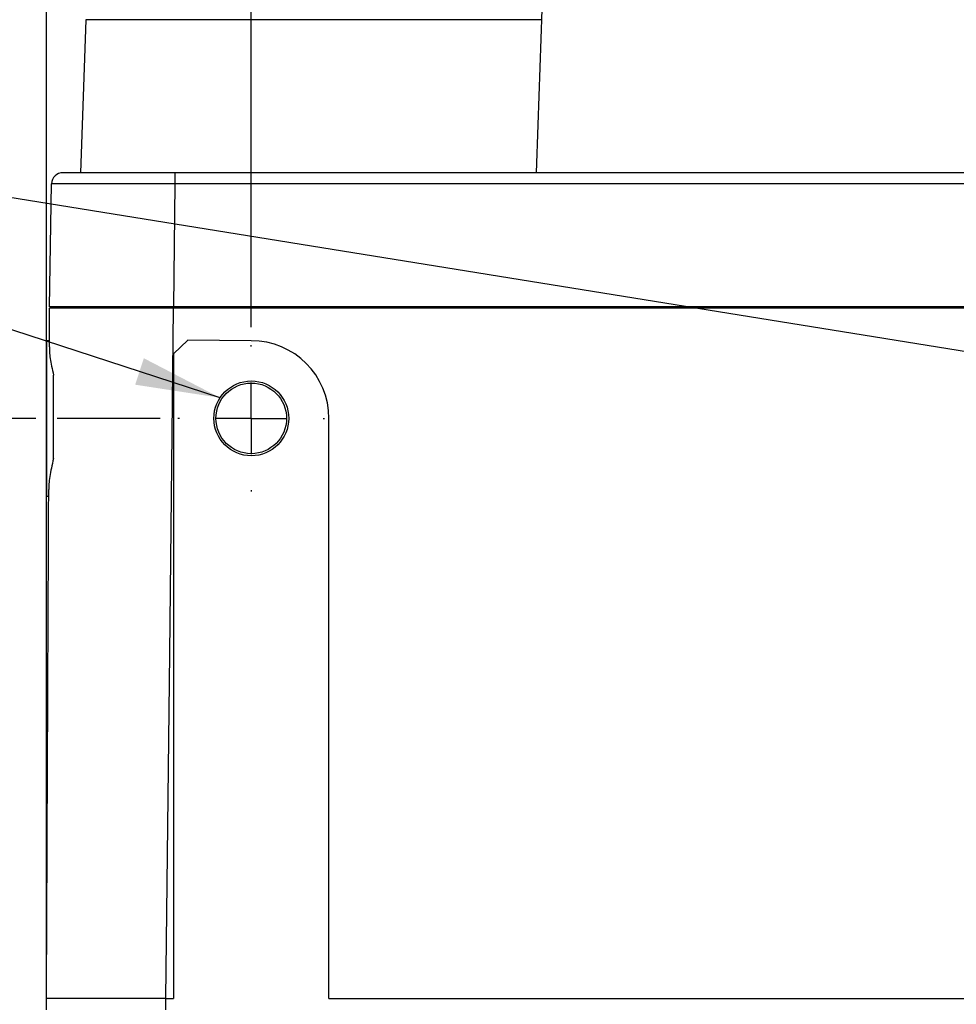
# Model space of a CAD drawing. Header units: millimetres. Extents: x 0 to 864, y 0 to 559.
# Tile 39 of 56: x 513 to 579, y 173 to 243. Entities that reach past the tile are written whole.
import ezdxf

# ---------------------------------------------------------------- set-up
doc = ezdxf.new("R2010")
doc.units = ezdxf.units.MM
doc.linetypes.add('CENTERX2', pattern=[20.32, 12.7, -2.54, 2.54, -2.54])
doc.layers.add('CENTER', color=40, linetype='CENTERX2')
doc.layers.add('DIMENSIONS', color=140, linetype='Continuous', lineweight=25)
doc.layers.add('TEXT', color=140, linetype='Continuous', lineweight=25)
doc.styles.add('SLDTEXTSTYLE0', font='TXT', dxfattribs={"width": 0.75})
doc.dimstyles.new('SLDDIMSTYLE0', dxfattribs={"dimtxt": 6, "dimasz": 6, "dimexe": 0, "dimexo": 0.0625, "dimgap": 1.5, "dimtad": 0, "dimtih": 1, "dimtoh": 1, "dimdec": 1, "dimrnd": 1e-09, "dimzin": 4, "dimdsep": 46, "dimtxsty": 'SLDTEXTSTYLE0', "dimsah": 1, "dimcen": 0.09, "dimadec": 0, "dimazin": 1, "dimtfac": 1, "dimtdec": 1, "dimtofl": 0, "dimtmove": 0, "dimatfit": 3, "dimfxl": 0, "dimfrac": 2, "dimtolj": 1, "dimtzin": 12, "dimarcsym": 0})
doc.dimstyles.new('SLDDIMSTYLE1', dxfattribs={"dimtxt": 6, "dimasz": 6, "dimexe": 0, "dimexo": 0.0625, "dimgap": 1.5, "dimtad": 0, "dimtih": 1, "dimtoh": 1, "dimdec": 1, "dimrnd": 1e-09, "dimzin": 12, "dimdsep": 46, "dimtxsty": 'SLDTEXTSTYLE0', "dimsah": 1, "dimcen": 0.09, "dimadec": 0, "dimazin": 3, "dimtfac": 1, "dimtdec": 1, "dimtofl": 0, "dimtmove": 0, "dimatfit": 3, "dimfxl": 0, "dimfrac": 2, "dimtolj": 1, "dimtzin": 12, "dimarcsym": 0})
doc.dimstyles.new('SLDDIMSTYLE2', dxfattribs={"dimtxt": 6, "dimasz": 6, "dimexe": 0, "dimexo": 0.0625, "dimgap": 1.5, "dimtad": 0, "dimtih": 1, "dimtoh": 1, "dimdec": 1, "dimrnd": 1e-09, "dimzin": 12, "dimdsep": 46, "dimtxsty": 'SLDTEXTSTYLE0', "dimsah": 1, "dimcen": 0.09, "dimadec": 0, "dimazin": 3, "dimtfac": 1, "dimtdec": 1, "dimtmove": 0, "dimatfit": 0, "dimfxl": 0, "dimfrac": 2, "dimtolj": 1, "dimtzin": 12, "dimarcsym": 0})
doc.dimstyles.new('SLDDIMSTYLE3', dxfattribs={"dimtxt": 0.18, "dimasz": 6, "dimexe": 0, "dimexo": 0.0625, "dimgap": 0, "dimtad": 0, "dimtih": 1, "dimtoh": 1, "dimdec": 0, "dimrnd": 1e-09, "dimzin": 0, "dimdsep": 46, "dimtxsty": 'Standard', "dimsah": 1, "dimcen": 0.09, "dimadec": 0, "dimazin": 0, "dimtfac": 6, "dimtdec": 0, "dimtofl": 0, "dimtmove": 0, "dimatfit": 3, "dimfxl": 0, "dimfrac": 2, "dimtolj": 1, "dimtzin": 0, "dimarcsym": 0})

# ---------------------------------------------------------------- blocks, each defined once
blk = doc.blocks.new('_D_14')
at = {"layer": 'DIMENSIONS'}
for p, q in [((529.36, 221.283), (529.36, 314.552)), ((602.36, 221.283), (602.36, 314.552)), ((558.102, 312.26), (556.274, 312.26)), ((556.274, 312.26), (556.274, 302.735)), ((573.619, 312.26), (575.447, 312.26)), ((575.447, 312.26), (575.447, 302.735)), ((529.36, 311.377), (553.23, 311.377)), ((602.36, 311.377), (578.491, 311.377)), ((556.274, 302.735), (558.102, 302.735)), ((575.447, 302.735), (573.619, 302.735))]:
    blk.add_line(p, q, dxfattribs=at)
for points in [[(529.36, 311.377), (535.36, 310.454), (535.36, 312.3)], [(602.36, 311.377), (596.36, 312.3), (596.36, 310.454)]]:
    blk.add_solid(points, dxfattribs=at)
at = {"layer": 'DIMENSIONS', "char_height": 6, "attachment_point": 1, "style": 'SLDTEXTSTYLE0'}
for s, insert in [('73.0', (558.102, 321.213)), ('2.87', (558.102, 310.469))]:
    blk.add_mtext(s, dxfattribs=dict(at, insert=insert))
blk = doc.blocks.new('_D_15')
at = {"layer": 'DIMENSIONS'}
for p, q in [((514.86, 174.993), (514.86, 314.552)), ((529.36, 221.283), (529.36, 314.552)), ((483.465, 312.26), (481.636, 312.26)), ((481.636, 312.26), (481.636, 302.735)), ((498.981, 312.26), (500.809, 312.26)), ((500.809, 312.26), (500.809, 302.735)), ((514.86, 311.377), (503.854, 311.377)), ((529.36, 311.377), (540.899, 311.377)), ((481.636, 302.735), (483.465, 302.735)), ((500.809, 302.735), (498.981, 302.735))]:
    blk.add_line(p, q, dxfattribs=at)
for points in [[(514.86, 311.377), (508.86, 312.3), (508.86, 310.454)], [(529.36, 311.377), (535.36, 310.454), (535.36, 312.3)]]:
    blk.add_solid(points, dxfattribs=at)
at = {"layer": 'DIMENSIONS', "char_height": 6, "attachment_point": 1, "style": 'SLDTEXTSTYLE0'}
for s, insert in [('14.5', (483.465, 321.213)), ('0.57', (483.465, 310.469))]:
    blk.add_mtext(s, dxfattribs=dict(at, insert=insert))
blk = doc.blocks.new('_D_17')
at = {"layer": 'DIMENSIONS'}
for p, q in [((514.11, 214.823), (488.048, 214.823)), ((491.223, 214.823), (491.223, 185.883)), ((522.9, 214.823), (515.61, 214.823)), ((483.465, 176.906), (481.636, 176.906)), ((481.636, 176.906), (481.636, 167.381)), ((498.981, 176.906), (500.809, 176.906)), ((500.809, 176.906), (500.809, 167.381)), ((481.636, 167.381), (483.465, 167.381)), ((500.809, 167.381), (498.981, 167.381)), ((491.223, 137.223), (491.223, 166.163)), ((514.11, 137.223), (488.048, 137.223)), ((519.66, 137.223), (515.61, 137.223))]:
    blk.add_line(p, q, dxfattribs=at)
for points in [[(491.223, 214.823), (490.3, 208.823), (492.146, 208.823)], [(491.223, 137.223), (492.146, 143.223), (490.3, 143.223)]]:
    blk.add_solid(points, dxfattribs=at)
at = {"layer": 'DIMENSIONS', "char_height": 6, "attachment_point": 1, "style": 'SLDTEXTSTYLE0'}
for s, insert in [('77.6', (483.465, 185.859)), ('3.06', (483.465, 175.116))]:
    blk.add_mtext(s, dxfattribs=dict(at, insert=insert))
blk = doc.blocks.new('_D_18')
at = {"layer": 'DIMENSIONS'}
for p, q in [((514.11, 289.223), (488.048, 289.223)), ((491.223, 289.223), (491.223, 261.883)), ((517.37, 289.223), (515.61, 289.223)), ((483.465, 252.906), (481.636, 252.906)), ((481.636, 252.906), (481.636, 243.381)), ((498.981, 252.906), (500.809, 252.906)), ((500.809, 252.906), (500.809, 243.381)), ((481.636, 243.381), (483.465, 243.381)), ((500.809, 243.381), (498.981, 243.381)), ((491.223, 214.823), (491.223, 242.163)), ((514.11, 214.823), (488.048, 214.823)), ((522.9, 214.823), (515.61, 214.823))]:
    blk.add_line(p, q, dxfattribs=at)
for points in [[(491.223, 289.223), (490.3, 283.223), (492.146, 283.223)], [(491.223, 214.823), (492.146, 220.823), (490.3, 220.823)]]:
    blk.add_solid(points, dxfattribs=at)
at = {"layer": 'DIMENSIONS', "char_height": 6, "attachment_point": 1, "style": 'SLDTEXTSTYLE0'}
for s, insert in [('74.4', (483.465, 261.859)), ('2.93', (483.465, 251.116))]:
    blk.add_mtext(s, dxfattribs=dict(at, insert=insert))
blk = doc.blocks.new('SW_CENTERMARKSYMBOL_2')
at = {"layer": 'CENTER', "color": 0}
for p, q in [((0, 5.08), (0, 5.19)), ((0, 0), (0, 2.54)), ((-5.08, 0), (-5.19, 0)), ((0, 0), (-2.54, 0)), ((0, 0), (0, -2.54)), ((0, 0), (2.54, 0)), ((5.08, 0), (5.19, 0)), ((0, -5.08), (0, -5.19))]:
    blk.add_line(p, q, dxfattribs=at)

msp = doc.modelspace()

# ---------------------------------------------------------------- linework, layer by layer
for p, q in [((551.229, 280.723), (549.914, 243.061)), ((517.636, 243.061), (517.276, 232.223)), ((549.914, 243.061), (517.636, 243.061)), ((607.764, 232.223), (523.957, 232.223)), ((523.957, 232.223), (523.957, 231.444)), ((515.074, 222.723), (515.226, 231.437)), ((523.957, 231.444), (523.86, 222.723)), ((607.764, 231.444), (523.957, 231.444)), ((515.062, 219.889), (515.074, 222.623)), ((607.862, 222.623), (523.859, 222.623)), ((607.861, 222.723), (523.86, 222.723)), ((523.871, 222.623), (523.871, 222.723)), ((524.86, 220.373), (523.86, 219.384)), ((529.36, 220.323), (524.86, 220.373)), ((515.064, 220.323), (514.86, 220.323)), ((514.86, 220.323), (514.86, 214.823)), ((523.86, 219.384), (523.86, 173.723)), ((515.36, 211.983), (515.36, 217.89)), ((514.86, 214.823), (514.86, 209.323)), ((534.86, 173.723), (534.86, 214.823)), ((514.86, 209.323), (515.016, 209.323)), ((514.86, 172.923), (514.86, 173.723)), ((523.313, 172.923), (523.313, 173.723)), ((523.313, 173.723), (523.86, 173.723)), ((534.86, 173.723), (596.86, 173.723))]:
    msp.add_line(p, q)
at = {"flags": 128}
msp.add_lwpolyline([(523.313, 173.723), (523.586, 198.173), (523.859, 222.623)], dxfattribs=at)
for radius in [2.65, 2.5]:
    msp.add_circle((529.36, 214.823), radius)
for centre, radius, start, end in [((516.026, 231.423), 0.8, 90, 179.00006), ((529.36, 214.823), 5.5, 0, 90)]:
    msp.add_arc(centre, radius, start, end)
msp.add_open_spline([(549.914, 243.061), (549.788, 239.448), (549.662, 235.836), (549.535, 232.223)], degree=3)
for points, knots in [([(523.957, 232.223), (523.017, 232.223), (522.056, 232.223), (520.23, 232.223), (519.36, 232.223), (517.779, 232.223), (517.06, 232.223), (516.353, 232.223), (516.188, 232.223), (516.028, 232.223), (516.026, 232.223), (516.026, 232.223)], [0, 0, 0, 0, 0.25, 0.25, 0.5, 0.5, 0.75, 0.75, 0.875, 0.875, 1, 1, 1, 1]), ([(523.957, 231.444), (523.493, 231.444), (523.014, 231.443), (522.005, 231.443), (521.476, 231.442), (520.395, 231.442), (519.843, 231.442), (518.771, 231.441), (518.251, 231.441), (517.305, 231.44), (516.88, 231.44), (516.171, 231.439), (515.889, 231.439), (515.482, 231.438), (515.358, 231.438), (515.23, 231.438), (515.226, 231.437), (515.226, 231.437)], [0, 0, 0, 0, 0.125, 0.125, 0.25, 0.25, 0.375, 0.375, 0.5, 0.5, 0.625, 0.625, 0.75, 0.75, 0.875, 0.875, 1, 1, 1, 1]), ([(523.86, 222.723), (523.595, 222.723), (523.331, 222.723), (522.804, 222.723), (522.542, 222.723), (521.76, 222.723), (521.246, 222.723), (520.487, 222.723), (520.236, 222.723), (519.737, 222.723), (519.489, 222.723), (518.763, 222.723), (518.296, 222.723), (517.421, 222.723), (517.008, 222.723), (516.278, 222.723), (515.958, 222.723), (515.445, 222.723), (515.269, 222.723), (515.128, 222.723), (515.101, 222.723), (515.075, 222.723), (515.074, 222.723), (515.074, 222.723)], [0, 0, 0, 0, 0.0625, 0.0625, 0.125, 0.125, 0.25, 0.25, 0.3125, 0.3125, 0.375, 0.375, 0.5, 0.5, 0.625, 0.625, 0.75, 0.75, 0.875, 0.875, 0.9375, 0.9375, 1, 1, 1, 1]), ([(515.242, 222.623), (515.165, 222.623), (515.12, 222.623), (515.075, 222.623), (515.074, 222.623), (515.074, 222.623)], [0, 0, 0, 0, 0.5, 0.5, 1, 1, 1, 1]), ([(516.383, 222.623), (516.115, 222.623), (515.88, 222.623), (515.493, 222.623), (515.341, 222.623), (515.242, 222.623)], [0, 0, 0, 0, 0.5, 0.5, 1, 1, 1, 1]), ([(518.7, 222.623), (518.262, 222.623), (517.847, 222.623), (517.071, 222.623), (516.707, 222.623), (516.383, 222.623)], [0, 0, 0, 0, 0.5, 0.5, 1, 1, 1, 1]), ([(521.495, 222.623), (521.003, 222.623), (520.525, 222.623), (519.593, 222.623), (519.138, 222.623), (518.7, 222.623)], [0, 0, 0, 0, 0.5, 0.5, 1, 1, 1, 1]), ([(523.859, 222.623), (523.463, 222.623), (523.067, 222.623), (522.278, 222.623), (521.885, 222.623), (521.495, 222.623)], [0, 0, 0, 0, 0.5, 0.5, 1, 1, 1, 1]), ([(515.062, 219.889), (515.061, 219.784), (515.062, 219.662), (515.078, 219.387), (515.094, 219.233), (515.146, 218.893), (515.181, 218.708), (515.263, 218.317), (515.311, 218.11), (515.36, 217.89)], [0, 0, 0, 0, 0.25, 0.25, 0.5, 0.5, 0.75, 0.75, 1, 1, 1, 1]), ([(515.36, 211.983), (515.252, 211.503), (515.152, 211.077), (515.061, 210.514), (515.041, 210.343), (515.02, 210.039), (515.018, 209.905), (515.018, 209.79)], [0, 0, 0, 0, 0.5, 0.5, 0.75, 0.75, 1, 1, 1, 1]), ([(514.86, 173.723), (514.887, 179.734), (514.939, 191.756), (514.992, 203.779), (515.018, 209.79)], [0, 0, 0, 0, 0.5000004, 1, 1, 1, 1]), ([(523.313, 173.723), (522.828, 173.723), (522.341, 173.723), (521.335, 173.723), (520.816, 173.723), (519.767, 173.723), (519.237, 173.723), (518.212, 173.723), (517.718, 173.723), (516.821, 173.723), (516.419, 173.723), (515.75, 173.723), (515.484, 173.723), (515.101, 173.723), (514.984, 173.723), (514.864, 173.723), (514.86, 173.723), (514.86, 173.723)], [0, 0, 0, 0, 0.125, 0.125, 0.25, 0.25, 0.375, 0.375, 0.5, 0.5, 0.625, 0.625, 0.75, 0.75, 0.875, 0.875, 1, 1, 1, 1])]:
    msp.add_open_spline(points, degree=3, knots=knots)

# ---------------------------------------------------------------- block references
at = {"layer": 'CENTER'}
msp.add_blockref('SW_CENTERMARKSYMBOL_2', (529.36, 214.823), dxfattribs=at)

# ---------------------------------------------------------------- dimensions: what is measured, and where the dimension line sits
at = {"layer": 'DIMENSIONS'}
for base, p1, p2, angle, dimstyle, picture, middle in [((514.86, 311.377), (529.36, 220.013), (514.86, 173.723), 0, 'SLDDIMSTYLE2', '_D_15', (491.223, 311.377)), ((491.223, 289.223), (524.17, 214.823), (518.64, 289.223), 90, 'SLDDIMSTYLE1', '_D_18', (491.223, 252.023)), ((491.223, 137.223), (524.17, 214.823), (520.93, 137.223), 90, 'SLDDIMSTYLE1', '_D_17', (491.223, 176.023))]:
    dim = msp.add_linear_dim(base=base, p1=p1, p2=p2, angle=angle, dimstyle=dimstyle, dxfattribs=at)
    dim.commit()
    dim.dimension.update_dxf_attribs({"geometry": picture, "text_midpoint": middle, "dimtype": 160})
dim = msp.add_linear_dim(base=(602.36, 311.377), p1=(529.36, 220.013), p2=(602.36, 220.013), dimstyle='SLDDIMSTYLE0', dxfattribs=at)
dim.commit()
dim.dimension.update_dxf_attribs({"geometry": '_D_14', "text_midpoint": (565.86, 311.377), "dimtype": 160})

# ---------------------------------------------------------------- leaders
at = {"layer": 'TEXT'}
for points in [[(600.148, 216.281), (463.871, 238.274)], [(527.15, 216.284), (463.571, 237.036)]]:
    msp.add_leader(points, dimstyle='SLDDIMSTYLE3', dxfattribs=at)

doc.saveas('drawing.dxf')
